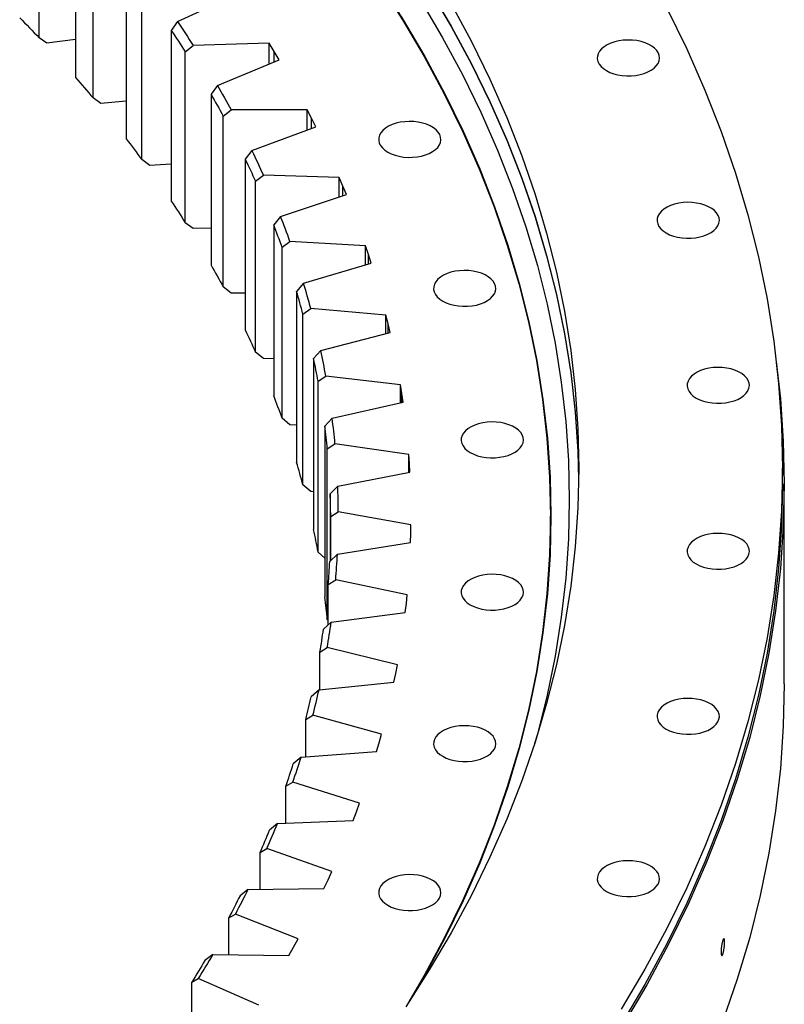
# Model space of a CAD drawing. Header units: millimetres. Extents: x -2262 to 12243, y 36642 to 48023.
# Tile 11 of 12: x 8008 to 8414, y 42207 to 42730. Entities that reach past the tile are written whole.
import ezdxf

# ---------------------------------------------------------------- set-up
doc = ezdxf.new("R2010")
doc.units = ezdxf.units.MM
doc.header["$LTSCALE"] = 50

msp = doc.modelspace()

# ---------------------------------------------------------------- linework, layer by layer
at = {"color": 7, "linetype": 'Continuous', "lineweight": 25}
for p, q in [((8018.6, 42720.16), (8018.6, 42810.79)), ((8037.92, 42789.69), (8037.92, 42699.05)), ((8047.26, 42688.21), (8047.26, 42778.84)), ((8064.73, 42757.21), (8064.73, 42666.57)), ((8073.12, 42655.47), (8073.12, 42746.11)), ((8091.98, 42728.77), (8123.53, 42743.28)), ((8091.98, 42728.77), (8088.71, 42724)), ((8022.7, 42717.37), (8018.6, 42720.16)), ((8088.71, 42724), (8088.71, 42633.36)), ((8037.92, 42719.15), (8022.7, 42717.37)), ((8096.13, 42712.67), (8100.31, 42716.06)), ((8140.59, 42717.23), (8100.31, 42716.06)), ((8143.32, 42712.82), (8140.59, 42717.23)), ((8140.59, 42706.17), (8140.59, 42717.23)), ((8096.13, 42622.03), (8096.13, 42712.67)), ((8145.94, 42708.39), (8143.32, 42712.82)), ((8113.19, 42694.81), (8145.94, 42708.39)), ((8113.19, 42694.81), (8109.78, 42690.14)), ((8051.4, 42685.3), (8047.26, 42688.21)), ((8109.78, 42690.14), (8109.78, 42599.5)), ((8064.73, 42686.47), (8051.4, 42685.3)), ((8116.22, 42678.61), (8120.41, 42681.87)), ((8116.22, 42587.97), (8116.22, 42678.61)), ((8160.74, 42681.89), (8120.41, 42681.87)), ((8163.08, 42677.41), (8160.74, 42681.89)), ((8160.74, 42671.2), (8160.74, 42681.89)), ((8131.43, 42660.29), (8165.32, 42672.91)), ((8165.32, 42672.91), (8163.08, 42677.41)), ((8131.43, 42660.29), (8127.91, 42655.71)), ((8077.29, 42652.45), (8073.12, 42655.47)), ((8088.71, 42653.11), (8077.29, 42652.45)), ((8127.91, 42655.71), (8127.91, 42565.08)), ((8133.34, 42644.01), (8137.53, 42647.16)), ((8177.81, 42646.01), (8137.53, 42647.16)), ((8133.34, 42553.38), (8133.34, 42644.01)), ((8179.76, 42641.47), (8177.81, 42646.01)), ((8177.81, 42635.65), (8177.81, 42646.01)), ((8181.61, 42636.91), (8179.76, 42641.47)), ((8146.68, 42625.28), (8181.61, 42636.91)), ((8100.31, 42618.89), (8096.13, 42622.03)), ((8146.68, 42625.28), (8143.05, 42620.81)), ((8143.05, 42620.81), (8143.05, 42530.17)), ((8109.78, 42619.16), (8100.31, 42618.89)), ((8147.46, 42608.97), (8151.63, 42611.99)), ((8191.76, 42609.69), (8151.63, 42611.99)), ((8193.32, 42605.1), (8191.76, 42609.69)), ((8191.76, 42599.6), (8191.76, 42609.69)), ((8147.46, 42518.33), (8147.46, 42608.97)), ((8194.77, 42600.49), (8193.32, 42605.1)), ((8158.88, 42589.88), (8194.77, 42600.49)), ((8158.88, 42589.88), (8155.15, 42585.51)), ((8120.41, 42584.71), (8116.22, 42587.97)), ((8127.91, 42584.71), (8120.41, 42584.71)), ((8155.15, 42585.51), (8155.15, 42494.88)), ((8158.53, 42573.56), (8162.68, 42576.46)), ((8158.53, 42482.92), (8158.53, 42573.56)), ((8202.56, 42573.01), (8162.68, 42576.46)), ((8203.72, 42568.38), (8202.56, 42573.01)), ((8202.56, 42563.16), (8202.56, 42573.01)), ((8204.77, 42563.74), (8203.72, 42568.38)), ((8168, 42554.17), (8204.77, 42563.74)), ((8137.53, 42549.99), (8133.34, 42553.38)), ((8168, 42554.17), (8164.18, 42549.91)), ((8143.05, 42549.83), (8137.53, 42549.99)), ((8164.18, 42549.91), (8164.18, 42459.28)), ((8166.53, 42537.88), (8170.64, 42540.66)), ((8166.53, 42447.24), (8166.53, 42537.88)), ((8210.17, 42536.06), (8170.64, 42540.66)), ((8210.94, 42531.4), (8210.17, 42536.06)), ((8210.17, 42526.42), (8210.17, 42536.06)), ((8211.59, 42526.74), (8210.94, 42531.4)), ((8174.04, 42518.25), (8211.59, 42526.74)), ((8151.63, 42514.82), (8147.46, 42518.33)), ((8174.04, 42518.25), (8170.14, 42514.1)), ((8155.15, 42514.62), (8151.63, 42514.82)), ((8170.14, 42514.1), (8170.14, 42423.46)), ((8171.44, 42502.01), (8175.51, 42504.68)), ((8171.44, 42411.37), (8171.44, 42502.01)), ((8214.59, 42498.94), (8175.51, 42504.68)), ((8214.95, 42494.27), (8214.59, 42498.94)), ((8214.59, 42489.47), (8214.59, 42498.94)), ((8176.96, 42482.19), (8215.2, 42489.59)), ((8215.2, 42489.59), (8214.95, 42494.27)), ((8412.76, 42483.52), (8412.76, 42491.68)), ((8162.68, 42479.3), (8158.53, 42482.92)), ((8164.18, 42479.17), (8162.68, 42479.3)), ((8176.96, 42482.19), (8172.99, 42478.15)), ((8413.76, 42377.37), (8413.76, 42483.52)), ((8172.99, 42478.15), (8172.99, 42442.42)), ((8173.25, 42466.04), (8177.26, 42468.6)), ((8215.8, 42461.75), (8177.26, 42468.6)), ((8173.25, 42442.67), (8173.25, 42466.04)), ((8289.76, 42459.84), (8289.76, 42466.37)), ((8215.76, 42457.07), (8215.8, 42461.75)), ((8289.76, 42459.84), (8289.54, 42445.67)), ((8215.6, 42452.39), (8215.76, 42457.07)), ((8176.77, 42446.09), (8215.6, 42452.39)), ((8170.14, 42443.95), (8166.53, 42447.24)), ((8176.77, 42446.09), (8172.74, 42442.17)), ((8171.95, 42430.07), (8175.89, 42432.51)), ((8213.79, 42424.56), (8175.89, 42432.51)), ((8171.95, 42408.64), (8171.95, 42430.07)), ((8213.35, 42419.89), (8213.79, 42424.56)), ((8212.78, 42415.22), (8213.35, 42419.89)), ((8171.95, 42410.89), (8171.44, 42411.37)), ((8173.46, 42410.05), (8212.78, 42415.22)), ((8173.46, 42410.05), (8169.38, 42406.25)), ((8167.55, 42394.18), (8171.41, 42396.51)), ((8208.58, 42387.47), (8171.41, 42396.51)), ((8167.55, 42374.19), (8167.55, 42394.18)), ((8207.73, 42382.82), (8208.58, 42387.47)), ((8206.76, 42378.17), (8207.73, 42382.82)), ((8167.04, 42374.14), (8206.76, 42378.17)), ((8167.04, 42374.14), (8162.92, 42370.46)), ((8160.05, 42358.46), (8163.83, 42360.68)), ((8200.17, 42350.59), (8163.83, 42360.68)), ((8160.05, 42338.65), (8160.05, 42358.46)), ((8198.92, 42345.96), (8200.17, 42350.59)), ((8197.55, 42341.35), (8198.92, 42345.96)), ((8157.54, 42338.47), (8153.38, 42334.9)), ((8157.54, 42338.47), (8197.55, 42341.35)), ((8149.48, 42323), (8153.16, 42325.11)), ((8149.48, 42303.3), (8149.48, 42323)), ((8188.59, 42313.99), (8153.16, 42325.11)), ((8186.94, 42309.41), (8188.59, 42313.99)), ((8185.18, 42304.84), (8186.94, 42309.41)), ((8144.96, 42303.11), (8140.78, 42299.66)), ((8144.96, 42303.11), (8185.18, 42304.84)), ((8135.86, 42287.89), (8139.43, 42289.9)), ((8135.86, 42268.25), (8135.86, 42287.89)), ((8173.86, 42277.77), (8139.43, 42289.9)), ((8171.81, 42273.24), (8173.86, 42277.77)), ((8169.66, 42268.73), (8171.81, 42273.24)), ((8129.34, 42268.16), (8125.15, 42264.83)), ((8129.34, 42268.16), (8169.66, 42268.73)), ((8119.22, 42253.21), (8122.68, 42255.12)), ((8156.02, 42242.01), (8122.68, 42255.12)), ((8119.22, 42233.57), (8119.22, 42253.21)), ((8153.58, 42237.55), (8156.02, 42242.01)), ((8110.73, 42233.7), (8106.54, 42230.49)), ((8110.73, 42233.7), (8151.04, 42233.11)), ((8151.04, 42233.11), (8153.58, 42237.55)), ((8099.61, 42219.06), (8102.95, 42220.87)), ((8099.61, 42199.36), (8099.61, 42219.06)), ((8135.11, 42206.82), (8102.95, 42220.87))]:
    msp.add_line(p, q, dxfattribs=at)
at = {"color": 82, "linetype": 'Continuous', "lineweight": 25}
for p, q in [((8143.32, 42707.31), (8143.32, 42712.82)), ((8163.08, 42672.08), (8163.08, 42677.41)), ((8179.76, 42636.3), (8179.76, 42641.47)), ((8193.32, 42600.06), (8193.32, 42605.1)), ((8203.72, 42563.46), (8203.72, 42568.38)), ((8210.94, 42526.59), (8210.94, 42531.4)), ((8214.95, 42489.54), (8214.95, 42494.27))]:
    msp.add_line(p, q, dxfattribs=at)
at = {"color": 7, "linetype": 'Continuous', "lineweight": 25, "flags": 128}
for points in [[(8199, 42749.07), (8211.38, 42729.7), (8222.88, 42710.14), (8233.49, 42690.42), (8243.2, 42670.54), (8252.01, 42650.52), (8259.9, 42630.38), (8266.88, 42610.13), (8272.94, 42589.77), (8278.07, 42569.34), (8282.28, 42548.83), (8285.55, 42528.26), (8287.89, 42507.65), (8289.29, 42487.02), (8289.76, 42466.37), (8289.29, 42445.72), (8287.89, 42425.08), (8285.55, 42404.47), (8282.28, 42383.91), (8278.07, 42363.4), (8272.94, 42342.96), (8266.88, 42322.61), (8259.9, 42302.35), (8252.01, 42282.21), (8243.2, 42262.2), (8233.49, 42242.32), (8222.88, 42222.6), (8214.2, 42207.68)], [(8199.23, 42749.12), (8211.62, 42729.74), (8223.12, 42710.19), (8233.73, 42690.46), (8243.44, 42670.58), (8252.25, 42650.56), (8260.15, 42630.41), (8267.13, 42610.15), (8273.19, 42589.8), (8278.32, 42569.35), (8282.53, 42548.84), (8285.8, 42528.27), (8288.14, 42507.66), (8289.54, 42487.02), (8290.01, 42466.37), (8289.54, 42445.71), (8288.14, 42425.07), (8285.8, 42404.46), (8282.53, 42383.89), (8278.32, 42363.38), (8273.19, 42342.94), (8267.13, 42322.58), (8260.15, 42302.32), (8252.25, 42282.18), (8243.44, 42262.16), (8233.73, 42242.28), (8223.12, 42222.55), (8217.14, 42212.18)], [(8225.52, 42746.12), (8237.15, 42726.35), (8247.87, 42706.41), (8257.69, 42686.31), (8266.59, 42666.08), (8274.57, 42645.71), (8281.63, 42625.23), (8287.75, 42604.66), (8292.94, 42583.99), (8297.19, 42563.26), (8300.5, 42542.47), (8302.87, 42521.64), (8304.29, 42500.77), (8304.72, 42485.79)], [(8225.52, 42745.91), (8237.15, 42726.14), (8247.87, 42706.2), (8257.69, 42686.11), (8266.59, 42665.87), (8274.57, 42645.51), (8281.63, 42625.03), (8287.75, 42604.45), (8292.94, 42583.79), (8297.19, 42563.06), (8300.5, 42542.27), (8302.87, 42521.43), (8304.29, 42500.57), (8304.72, 42485.69)], [(8220.81, 42740.25), (8232.39, 42720.55), (8243.08, 42700.69), (8252.86, 42680.67), (8261.73, 42660.5), (8269.68, 42640.21), (8276.71, 42619.81), (8282.82, 42599.31), (8287.99, 42578.72), (8292.22, 42558.06), (8295.52, 42537.34), (8297.88, 42516.59), (8299.29, 42495.8), (8299.76, 42475), (8299.29, 42454.2), (8297.88, 42433.41), (8295.52, 42412.65), (8292.22, 42391.94), (8287.99, 42371.28), (8282.82, 42350.69), (8281.39, 42345.6)], [(8237.15, 42738.13), (8247.87, 42718.19), (8257.69, 42698.1), (8266.59, 42677.86), (8274.57, 42657.5), (8281.63, 42637.02), (8287.75, 42616.44), (8292.94, 42595.78), (8297.19, 42575.04), (8300.5, 42554.25), (8302.87, 42533.42), (8304.29, 42512.56), (8304.76, 42491.68), (8304.29, 42470.8), (8302.87, 42449.94), (8300.5, 42429.11), (8297.19, 42408.32), (8292.94, 42387.58), (8287.75, 42366.92), (8281.63, 42346.34), (8274.57, 42325.87), (8266.59, 42305.5), (8257.69, 42285.27), (8247.87, 42265.17), (8237.15, 42245.23), (8225.52, 42225.46), (8213, 42205.87)], [(8351.42, 42735.9), (8362.01, 42714.23), (8371.61, 42692.41), (8380.21, 42670.46), (8387.82, 42648.38), (8394.42, 42626.19), (8400.02, 42603.92), (8404.6, 42581.56), (8408.17, 42559.15), (8410.72, 42536.68), (8412.25, 42514.19), (8412.76, 42491.68), (8412.25, 42469.17), (8410.72, 42446.68), (8408.17, 42424.22), (8404.6, 42401.8), (8400.02, 42379.45), (8394.42, 42357.17), (8387.82, 42334.98), (8380.21, 42312.9), (8371.61, 42290.95), (8362.01, 42269.13), (8351.42, 42247.46), (8339.86, 42225.97), (8327.33, 42204.65)], [(8008.33, 42730.72), (8009.63, 42729.41), (8010.93, 42728.09), (8012.22, 42726.77), (8013.5, 42725.45), (8014.78, 42724.13), (8016.06, 42722.81), (8017.33, 42721.48), (8018.6, 42720.16)], [(8091.98, 42728.77), (8093.05, 42727.19), (8094.1, 42725.6), (8095.15, 42724.01), (8096.2, 42722.42), (8097.24, 42720.83), (8098.27, 42719.24), (8099.29, 42717.65), (8100.31, 42716.06)], [(8088.71, 42724), (8089.65, 42722.59), (8090.59, 42721.17), (8091.53, 42719.76), (8092.46, 42718.34), (8093.38, 42716.92), (8094.3, 42715.51), (8095.22, 42714.09), (8096.13, 42712.67)], [(8319.43, 42702.72), (8321.26, 42701.81), (8323.29, 42701.06), (8325.49, 42700.49), (8327.81, 42700.12), (8330.2, 42699.94), (8332.6, 42699.97), (8334.98, 42700.19), (8337.27, 42700.62), (8339.44, 42701.23), (8341.42, 42702.02), (8343.19, 42702.97), (8344.69, 42704.05), (8345.91, 42705.25), (8346.81, 42706.54), (8347.38, 42707.89), (8347.6, 42709.28), (8347.46, 42710.67), (8346.98, 42712.03), (8346.16, 42713.34), (8345.02, 42714.56), (8343.59, 42715.68), (8341.88, 42716.66), (8339.95, 42717.49), (8337.83, 42718.15), (8335.56, 42718.62), (8333.2, 42718.9), (8330.8, 42718.97), (8328.4, 42718.85), (8326.06, 42718.52), (8323.82, 42718), (8321.75, 42717.3), (8319.87, 42716.43), (8318.23, 42715.41), (8316.86, 42714.26), (8315.8, 42713.02), (8315.06, 42711.69), (8314.67, 42710.32), (8314.62, 42708.93), (8314.93, 42707.55), (8315.58, 42706.21), (8316.57, 42704.94), (8317.86, 42703.77), (8319.43, 42702.72)], [(8037.92, 42699.05), (8039.1, 42697.7), (8040.28, 42696.35), (8041.46, 42695), (8042.63, 42693.64), (8043.79, 42692.28), (8044.95, 42690.93), (8046.11, 42689.57), (8047.26, 42688.21)], [(8113.19, 42694.81), (8114.11, 42693.2), (8115.03, 42691.59), (8115.94, 42689.97), (8116.85, 42688.35), (8117.75, 42686.74), (8118.64, 42685.12), (8119.53, 42683.5), (8120.41, 42681.87)], [(8109.78, 42690.14), (8110.61, 42688.7), (8111.42, 42687.26), (8112.24, 42685.82), (8113.04, 42684.38), (8113.84, 42682.94), (8114.64, 42681.5), (8115.43, 42680.05), (8116.22, 42678.61)], [(8203.52, 42659.47), (8205.34, 42658.56), (8207.38, 42657.82), (8209.58, 42657.25), (8211.9, 42656.87), (8214.28, 42656.7), (8216.69, 42656.72), (8219.07, 42656.95), (8221.36, 42657.38), (8223.53, 42657.99), (8225.51, 42658.78), (8227.27, 42659.72), (8228.78, 42660.81), (8230, 42662.01), (8230.9, 42663.3), (8231.47, 42664.65), (8231.69, 42666.03), (8231.55, 42667.42), (8231.07, 42668.79), (8230.25, 42670.09), (8229.11, 42671.32), (8227.68, 42672.43), (8225.97, 42673.42), (8224.04, 42674.25), (8221.92, 42674.91), (8219.65, 42675.38), (8217.29, 42675.66), (8214.89, 42675.73), (8212.49, 42675.61), (8210.15, 42675.28), (8207.91, 42674.76), (8205.83, 42674.06), (8203.96, 42673.19), (8202.32, 42672.17), (8200.95, 42671.02), (8199.89, 42669.77), (8199.15, 42668.45), (8198.76, 42667.08), (8198.71, 42665.69), (8199.02, 42664.31), (8199.67, 42662.97), (8200.65, 42661.7), (8201.95, 42660.53), (8203.52, 42659.47)], [(8064.73, 42666.57), (8065.8, 42665.19), (8066.86, 42663.81), (8067.91, 42662.42), (8068.97, 42661.03), (8070.01, 42659.64), (8071.05, 42658.25), (8072.09, 42656.86), (8073.12, 42655.47)], [(8131.43, 42660.29), (8132.22, 42658.65), (8133, 42657.01), (8133.77, 42655.37), (8134.53, 42653.73), (8135.29, 42652.09), (8136.04, 42650.45), (8136.79, 42648.8), (8137.53, 42647.16)], [(8127.91, 42655.71), (8128.61, 42654.25), (8129.3, 42652.79), (8129.99, 42651.33), (8130.67, 42649.87), (8131.35, 42648.41), (8132.02, 42646.94), (8132.68, 42645.48), (8133.34, 42644.01)], [(8088.71, 42633.36), (8089.65, 42631.95), (8090.59, 42630.54), (8091.53, 42629.12), (8092.46, 42627.71), (8093.38, 42626.29), (8094.3, 42624.87), (8095.22, 42623.45), (8096.13, 42622.03)], [(8351.15, 42616.57), (8352.97, 42615.66), (8355.01, 42614.91), (8357.21, 42614.35), (8359.53, 42613.97), (8361.91, 42613.79), (8364.32, 42613.82), (8366.7, 42614.05), (8368.99, 42614.47), (8371.16, 42615.08), (8373.14, 42615.87), (8374.9, 42616.82), (8376.41, 42617.9), (8377.63, 42619.1), (8378.53, 42620.39), (8379.1, 42621.75), (8379.32, 42623.13), (8379.18, 42624.52), (8378.7, 42625.88), (8377.88, 42627.19), (8376.74, 42628.41), (8375.31, 42629.53), (8373.6, 42630.51), (8371.67, 42631.34), (8369.55, 42632), (8367.28, 42632.47), (8364.92, 42632.75), (8362.52, 42632.83), (8360.12, 42632.7), (8357.78, 42632.37), (8355.54, 42631.85), (8353.46, 42631.15), (8351.59, 42630.28), (8349.95, 42629.26), (8348.58, 42628.12), (8347.52, 42626.87), (8346.78, 42625.55), (8346.39, 42624.17), (8346.34, 42622.78), (8346.65, 42621.4), (8347.3, 42620.06), (8348.28, 42618.8), (8349.58, 42617.62), (8351.15, 42616.57)], [(8109.78, 42599.5), (8110.61, 42598.06), (8111.42, 42596.62), (8112.24, 42595.18), (8113.04, 42593.74), (8113.84, 42592.3), (8114.64, 42590.86), (8115.43, 42589.42), (8116.22, 42587.97)], [(8232.63, 42580.42), (8234.45, 42579.51), (8236.48, 42578.76), (8238.68, 42578.2), (8241, 42577.82), (8243.39, 42577.64), (8245.8, 42577.67), (8248.18, 42577.9), (8250.47, 42578.32), (8252.63, 42578.93), (8254.62, 42579.72), (8256.38, 42580.67), (8257.89, 42581.75), (8259.11, 42582.95), (8260.01, 42584.24), (8260.57, 42585.6), (8260.79, 42586.98), (8260.66, 42588.37), (8260.18, 42589.73), (8259.36, 42591.04), (8258.22, 42592.26), (8256.78, 42593.38), (8255.08, 42594.36), (8253.15, 42595.19), (8251.03, 42595.85), (8248.76, 42596.32), (8246.4, 42596.6), (8243.99, 42596.68), (8241.6, 42596.55), (8239.25, 42596.22), (8237.02, 42595.7), (8234.94, 42595), (8233.06, 42594.13), (8231.42, 42593.11), (8230.06, 42591.97), (8228.99, 42590.72), (8228.26, 42589.4), (8227.86, 42588.02), (8227.82, 42586.63), (8228.13, 42585.25), (8228.78, 42583.92), (8229.76, 42582.65), (8231.05, 42581.47), (8232.63, 42580.42)], [(8127.91, 42565.08), (8128.61, 42563.62), (8129.3, 42562.16), (8129.99, 42560.69), (8130.67, 42559.23), (8131.35, 42557.77), (8132.02, 42556.31), (8132.68, 42554.84), (8133.34, 42553.38)], [(8409.52, 42548.41), (8411.72, 42528.55), (8413.25, 42506.04), (8413.76, 42483.52), (8413.25, 42460.99), (8411.72, 42438.48), (8409.17, 42416.01), (8405.6, 42393.57), (8401.01, 42371.2), (8395.41, 42348.91), (8388.8, 42326.71), (8381.19, 42304.62), (8372.58, 42282.65), (8362.98, 42260.82), (8352.38, 42239.14), (8340.81, 42217.62), (8328.27, 42196.29)], [(8367.1, 42528.98), (8368.92, 42528.07), (8370.95, 42527.33), (8373.15, 42526.76), (8375.47, 42526.38), (8377.86, 42526.21), (8380.27, 42526.23), (8382.65, 42526.46), (8384.94, 42526.88), (8387.1, 42527.5), (8389.09, 42528.28), (8390.85, 42529.23), (8392.36, 42530.32), (8393.57, 42531.52), (8394.48, 42532.81), (8395.04, 42534.16), (8395.26, 42535.54), (8395.13, 42536.93), (8394.65, 42538.29), (8393.83, 42539.6), (8392.69, 42540.83), (8391.25, 42541.94), (8389.55, 42542.93), (8387.62, 42543.76), (8385.49, 42544.41), (8383.23, 42544.89), (8380.87, 42545.16), (8378.46, 42545.24), (8376.07, 42545.11), (8373.72, 42544.79), (8371.49, 42544.27), (8369.41, 42543.56), (8367.53, 42542.69), (8365.89, 42541.67), (8364.53, 42540.53), (8363.46, 42539.28), (8362.73, 42537.96), (8362.33, 42536.59), (8362.29, 42535.19), (8362.6, 42533.82), (8363.25, 42532.48), (8364.23, 42531.21), (8365.52, 42530.03), (8367.1, 42528.98)], [(8247.26, 42500.04), (8249.09, 42499.13), (8251.12, 42498.39), (8253.32, 42497.82), (8255.64, 42497.44), (8258.03, 42497.27), (8260.43, 42497.29), (8262.81, 42497.52), (8265.1, 42497.94), (8267.27, 42498.56), (8269.25, 42499.35), (8271.02, 42500.29), (8272.52, 42501.38), (8273.74, 42502.58), (8274.64, 42503.87), (8275.21, 42505.22), (8275.43, 42506.6), (8275.29, 42507.99), (8274.81, 42509.36), (8273.99, 42510.66), (8272.85, 42511.89), (8271.42, 42513), (8269.71, 42513.99), (8267.78, 42514.82), (8265.66, 42515.48), (8263.39, 42515.95), (8261.03, 42516.23), (8258.63, 42516.3), (8256.23, 42516.17), (8253.89, 42515.85), (8251.65, 42515.33), (8249.58, 42514.62), (8247.7, 42513.75), (8246.06, 42512.74), (8244.69, 42511.59), (8243.63, 42510.34), (8242.89, 42509.02), (8242.5, 42507.65), (8242.45, 42506.26), (8242.76, 42504.88), (8243.41, 42503.54), (8244.4, 42502.27), (8245.69, 42501.1), (8247.26, 42500.04)], [(8289.5, 42481.9), (8289.54, 42480.9), (8290, 42463.31)], [(8412.76, 42483.52), (8412.25, 42461.01), (8410.72, 42438.51), (8408.17, 42416.05), (8404.6, 42393.63), (8400.02, 42371.28), (8394.42, 42349), (8387.82, 42326.82), (8380.21, 42304.74), (8371.61, 42282.78), (8362.01, 42260.96), (8351.42, 42239.3), (8339.86, 42217.8), (8327.33, 42196.49)], [(8367.1, 42440.91), (8368.92, 42440), (8370.95, 42439.26), (8373.15, 42438.69), (8375.47, 42438.31), (8377.86, 42438.13), (8380.27, 42438.16), (8382.65, 42438.39), (8384.94, 42438.81), (8387.1, 42439.43), (8389.09, 42440.21), (8390.85, 42441.16), (8392.36, 42442.25), (8393.57, 42443.45), (8394.48, 42444.74), (8395.04, 42446.09), (8395.26, 42447.47), (8395.13, 42448.86), (8394.65, 42450.22), (8393.83, 42451.53), (8392.69, 42452.76), (8391.25, 42453.87), (8389.55, 42454.85), (8387.62, 42455.68), (8385.49, 42456.34), (8383.23, 42456.82), (8380.87, 42457.09), (8378.46, 42457.17), (8376.07, 42457.04), (8373.72, 42456.72), (8371.49, 42456.2), (8369.41, 42455.49), (8367.53, 42454.62), (8365.89, 42453.6), (8364.53, 42452.46), (8363.46, 42451.21), (8362.73, 42449.89), (8362.33, 42448.51), (8362.29, 42447.12), (8362.6, 42445.74), (8363.25, 42444.41), (8364.23, 42443.14), (8365.52, 42441.96), (8367.1, 42440.91)], [(8247.26, 42419.22), (8249.09, 42418.31), (8251.12, 42417.57), (8253.32, 42417), (8255.64, 42416.62), (8258.03, 42416.45), (8260.43, 42416.47), (8262.81, 42416.7), (8265.1, 42417.13), (8267.27, 42417.74), (8269.25, 42418.53), (8271.02, 42419.47), (8272.52, 42420.56), (8273.74, 42421.76), (8274.64, 42423.05), (8275.21, 42424.4), (8275.43, 42425.78), (8275.29, 42427.17), (8274.81, 42428.54), (8273.99, 42429.84), (8272.85, 42431.07), (8271.42, 42432.18), (8269.71, 42433.17), (8267.78, 42434), (8265.66, 42434.66), (8263.39, 42435.13), (8261.03, 42435.41), (8258.63, 42435.48), (8256.23, 42435.36), (8253.89, 42435.03), (8251.65, 42434.51), (8249.58, 42433.81), (8247.7, 42432.94), (8246.06, 42431.92), (8244.69, 42430.77), (8243.63, 42429.52), (8242.89, 42428.2), (8242.5, 42426.83), (8242.45, 42425.44), (8242.76, 42424.06), (8243.41, 42422.72), (8244.4, 42421.45), (8245.69, 42420.28), (8247.26, 42419.22)], [(8413.76, 42377.37), (8413.25, 42354.84), (8411.72, 42332.33), (8409.17, 42309.86), (8405.6, 42287.42), (8401.01, 42265.05), (8395.41, 42242.76), (8388.8, 42220.56), (8381.19, 42198.47)], [(8351.15, 42353.32), (8352.97, 42352.41), (8355.01, 42351.67), (8357.21, 42351.1), (8359.53, 42350.72), (8361.91, 42350.55), (8364.32, 42350.57), (8366.7, 42350.8), (8368.99, 42351.22), (8371.16, 42351.84), (8373.14, 42352.63), (8374.9, 42353.57), (8376.41, 42354.66), (8377.63, 42355.86), (8378.53, 42357.15), (8379.1, 42358.5), (8379.32, 42359.88), (8379.18, 42361.27), (8378.7, 42362.63), (8377.88, 42363.94), (8376.74, 42365.17), (8375.31, 42366.28), (8373.6, 42367.27), (8371.67, 42368.1), (8369.55, 42368.75), (8367.28, 42369.23), (8364.92, 42369.51), (8362.52, 42369.58), (8360.12, 42369.45), (8357.78, 42369.13), (8355.54, 42368.61), (8353.46, 42367.9), (8351.59, 42367.03), (8349.95, 42366.02), (8348.58, 42364.87), (8347.52, 42363.62), (8346.78, 42362.3), (8346.39, 42360.93), (8346.34, 42359.54), (8346.65, 42358.16), (8347.3, 42356.82), (8348.28, 42355.55), (8349.58, 42354.37), (8351.15, 42353.32)], [(8232.63, 42338.85), (8234.45, 42337.94), (8236.48, 42337.19), (8238.68, 42336.62), (8241, 42336.25), (8243.39, 42336.07), (8245.8, 42336.1), (8248.18, 42336.32), (8250.47, 42336.75), (8252.63, 42337.36), (8254.62, 42338.15), (8256.38, 42339.1), (8257.89, 42340.18), (8259.11, 42341.38), (8260.01, 42342.67), (8260.57, 42344.02), (8260.79, 42345.41), (8260.66, 42346.8), (8260.18, 42348.16), (8259.36, 42349.47), (8258.22, 42350.69), (8256.78, 42351.81), (8255.08, 42352.79), (8253.15, 42353.62), (8251.03, 42354.28), (8248.76, 42354.75), (8246.4, 42355.03), (8243.99, 42355.11), (8241.6, 42354.98), (8239.25, 42354.65), (8237.02, 42354.13), (8234.94, 42353.43), (8233.06, 42352.56), (8231.42, 42351.54), (8230.06, 42350.39), (8228.99, 42349.15), (8228.26, 42347.82), (8227.86, 42346.45), (8227.82, 42345.06), (8228.13, 42343.68), (8228.78, 42342.34), (8229.76, 42341.07), (8231.05, 42339.9), (8232.63, 42338.85)], [(8319.43, 42267.18), (8321.26, 42266.27), (8323.29, 42265.52), (8325.49, 42264.95), (8327.81, 42264.58), (8330.2, 42264.4), (8332.6, 42264.43), (8334.98, 42264.65), (8337.27, 42265.08), (8339.44, 42265.69), (8341.42, 42266.48), (8343.19, 42267.43), (8344.69, 42268.51), (8345.91, 42269.71), (8346.81, 42271), (8347.38, 42272.35), (8347.6, 42273.74), (8347.46, 42275.13), (8346.98, 42276.49), (8346.16, 42277.8), (8345.02, 42279.02), (8343.59, 42280.14), (8341.88, 42281.12), (8339.95, 42281.95), (8337.83, 42282.61), (8335.56, 42283.08), (8333.2, 42283.36), (8330.8, 42283.44), (8328.4, 42283.31), (8326.06, 42282.98), (8323.82, 42282.46), (8321.75, 42281.76), (8319.87, 42280.89), (8318.23, 42279.87), (8316.86, 42278.72), (8315.8, 42277.48), (8315.06, 42276.15), (8314.67, 42274.78), (8314.62, 42273.39), (8314.93, 42272.01), (8315.58, 42270.67), (8316.57, 42269.4), (8317.86, 42268.23), (8319.43, 42267.18)], [(8203.52, 42259.79), (8205.34, 42258.88), (8207.38, 42258.14), (8209.58, 42257.57), (8211.9, 42257.19), (8214.28, 42257.02), (8216.69, 42257.04), (8219.07, 42257.27), (8221.36, 42257.7), (8223.53, 42258.31), (8225.51, 42259.1), (8227.27, 42260.04), (8228.78, 42261.13), (8230, 42262.33), (8230.9, 42263.62), (8231.47, 42264.97), (8231.69, 42266.35), (8231.55, 42267.74), (8231.07, 42269.11), (8230.25, 42270.41), (8229.11, 42271.64), (8227.68, 42272.75), (8225.97, 42273.74), (8224.04, 42274.57), (8221.92, 42275.23), (8219.65, 42275.7), (8217.29, 42275.98), (8214.89, 42276.05), (8212.49, 42275.93), (8210.15, 42275.6), (8207.91, 42275.08), (8205.83, 42274.38), (8203.96, 42273.51), (8202.32, 42272.49), (8200.95, 42271.34), (8199.89, 42270.09), (8199.15, 42268.77), (8198.76, 42267.4), (8198.71, 42266.01), (8199.02, 42264.63), (8199.67, 42263.29), (8200.65, 42262.02), (8201.95, 42260.85), (8203.52, 42259.79)], [(8125.15, 42264.83), (8124.43, 42263.38), (8123.7, 42261.92), (8122.97, 42260.47), (8122.23, 42259.02), (8121.48, 42257.56), (8120.73, 42256.11), (8119.98, 42254.66), (8119.22, 42253.21)], [(8129.34, 42268.16), (8128.53, 42266.52), (8127.72, 42264.89), (8126.89, 42263.26), (8126.07, 42261.63), (8125.23, 42260), (8124.39, 42258.37), (8123.54, 42256.74), (8122.68, 42255.12)], [(8110.73, 42233.7), (8109.78, 42232.09), (8108.82, 42230.48), (8107.86, 42228.88), (8106.89, 42227.27), (8105.92, 42225.67), (8104.93, 42224.07), (8103.95, 42222.47), (8102.95, 42220.87)], [(8106.54, 42230.49), (8105.69, 42229.06), (8104.84, 42227.63), (8103.98, 42226.2), (8103.12, 42224.77), (8102.25, 42223.34), (8101.37, 42221.91), (8100.49, 42220.49), (8099.61, 42219.06)]]:
    msp.add_lwpolyline(points, dxfattribs=at)
at = {"color": 7, "linetype": 'Continuous', "lineweight": 25}
for centre, radius, start, end in [((7701.97, 42449.67), 473.11, 19.6759, 21.2065), ((7704.46, 42452.89), 474.63, 19.5851, 21.2973), ((7726.89, 42460.29), 451, 14.9275, 16.699), ((7724.33, 42457.04), 449.56, 15.0215, 16.6051), ((7743.66, 42464.34), 433.75, 10.1348, 11.9531), ((7741.05, 42461.08), 432.36, 10.2313, 11.8566), ((7701.97, 42359.03), 473.11, 19.6759, 21.2065), ((7754.47, 42466.02), 422.81, 5.2459, 7.0953), ((7751.82, 42462.75), 421.45, 5.344, 6.9973), ((7724.33, 42366.4), 449.56, 15.0215, 16.6051), ((7759.14, 42466.37), 418.13, 0.3056, 2.1688), ((7756.47, 42463.1), 416.79, 0.4044, 2.07), ((7741.05, 42370.44), 432.36, 10.2313, 11.8566), ((7757.58, 42466.44), 419.69, 355.3622, 357.2208), ((7754.92, 42463.18), 418.34, 355.4608, 357.1222), ((7751.82, 42372.12), 421.45, 5.344, 6.9973), ((7747.19, 42464.06), 426.13, 350.5618, 352.2029), ((7749.82, 42467.32), 427.49, 350.4644, 352.3003), ((7733.42, 42466.79), 440.17, 345.7529, 347.3589), ((7736, 42470.06), 441.58, 345.6576, 347.4542), ((7716.36, 42475.67), 462.02, 340.9814, 342.7247), ((7713.84, 42472.37), 460.54, 341.0739, 342.6322), ((7691.23, 42485.08), 488.85, 336.4679, 338.1468), ((7688.79, 42481.75), 487.29, 336.557, 338.0577)]:
    msp.add_arc(centre, radius, start, end, dxfattribs=at)
msp.add_open_spline([(8382.12, 42240.2), (8382.12, 42239.96), (8382.11, 42239.71), (8382.09, 42239.17), (8382.07, 42238.89), (8382.03, 42238.32), (8382, 42238.03), (8381.93, 42237.44), (8381.89, 42237.15), (8381.81, 42236.57), (8381.76, 42236.29), (8381.66, 42235.75), (8381.6, 42235.49), (8381.49, 42235), (8381.43, 42234.77), (8381.31, 42234.34), (8381.25, 42234.16), (8381.13, 42233.82), (8381.07, 42233.68), (8380.95, 42233.45), (8380.89, 42233.36), (8380.78, 42233.23), (8380.72, 42233.2), (8380.62, 42233.19), (8380.57, 42233.21), (8380.48, 42233.32), (8380.44, 42233.4), (8380.38, 42233.61), (8380.35, 42233.75), (8380.3, 42234.07), (8380.28, 42234.25), (8380.26, 42234.65), (8380.25, 42234.88), (8380.25, 42235.36), (8380.26, 42235.61), (8380.28, 42236.15), (8380.3, 42236.43), (8380.34, 42237), (8380.37, 42237.29), (8380.44, 42237.88), (8380.48, 42238.17), (8380.57, 42238.75), (8380.62, 42239.03), (8380.72, 42239.58), (8380.77, 42239.83), (8380.89, 42240.33), (8380.95, 42240.56), (8381.07, 42240.98), (8381.13, 42241.17), (8381.25, 42241.5), (8381.31, 42241.64), (8381.43, 42241.88), (8381.49, 42241.97), (8381.6, 42242.09), (8381.66, 42242.12), (8381.76, 42242.13), (8381.81, 42242.11), (8381.89, 42242.01), (8381.93, 42241.93), (8382, 42241.71), (8382.03, 42241.58), (8382.07, 42241.26), (8382.09, 42241.08), (8382.11, 42240.67), (8382.12, 42240.45), (8382.12, 42240.2)], degree=3, knots=[0, 0, 0, 0, 0.03125, 0.03125, 0.0625, 0.0625, 0.09375, 0.09375, 0.125, 0.125, 0.15625, 0.15625, 0.1875, 0.1875, 0.21875, 0.21875, 0.25, 0.25, 0.28125, 0.28125, 0.3125, 0.3125, 0.34375, 0.34375, 0.375, 0.375, 0.40625, 0.40625, 0.4375, 0.4375, 0.46875, 0.46875, 0.5, 0.5, 0.53125, 0.53125, 0.5625, 0.5625, 0.59375, 0.59375, 0.625, 0.625, 0.65625, 0.65625, 0.6875, 0.6875, 0.71875, 0.71875, 0.75, 0.75, 0.78125, 0.78125, 0.8125, 0.8125, 0.84375, 0.84375, 0.875, 0.875, 0.90625, 0.90625, 0.9375, 0.9375, 0.96875, 0.96875, 1, 1, 1, 1], dxfattribs=at)

doc.saveas('drawing.dxf')
